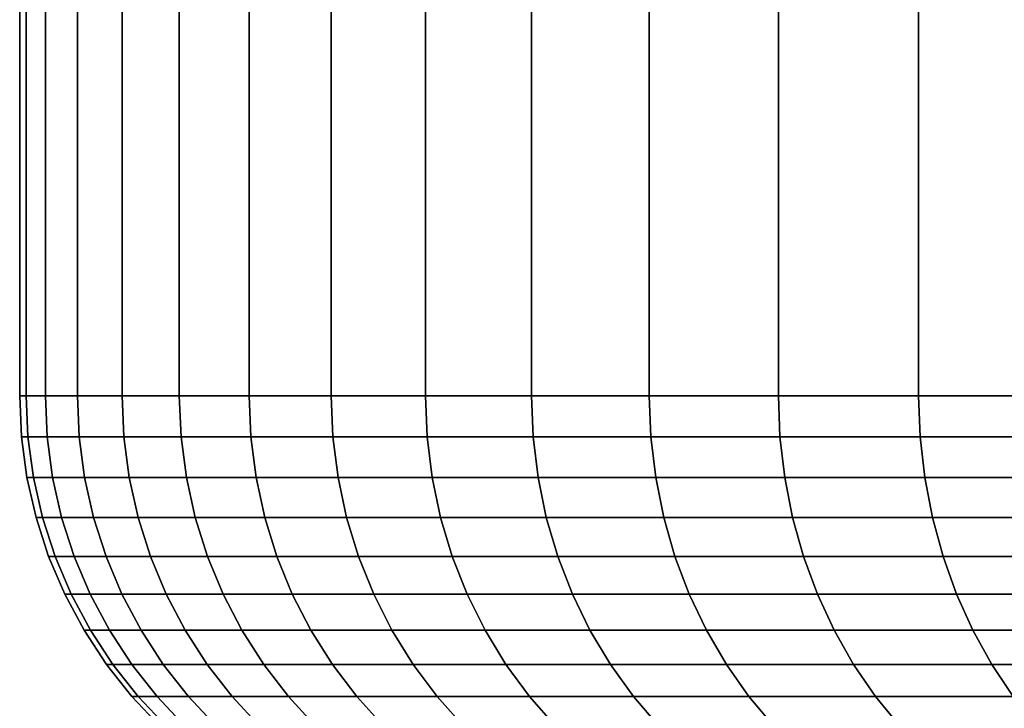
# Model space of a CAD drawing. Header units: metres. Extents: x -109 to 109, y -342 to 66.
# Tile 72 of 256: x -97.5 to -93.85, y -30.54 to -27.98. Entities that reach past the tile are written whole.
import ezdxf

# ---------------------------------------------------------------- set-up
doc = ezdxf.new("R2010")
doc.units = ezdxf.units.M
doc.layers.add('solid_K_24_62_16_000B91', color=7, linetype='CONTINUOUS')

msp = doc.modelspace()

# ---------------------------------------------------------------- linework, layer by layer
at = {"layer": 'solid_K_24_62_16_000B91'}
for points in [[(-97.476212, -29.377958, -0.999223), (-97.5, -29.377958, 0), (-97.5, -10.245251, 0), (-97.476212, -10.245251, -0.99922)], [(-97.5, -29.377958, 0), (-97.476212, -29.377958, 0.999222), (-97.476212, -10.245251, 0.999221), (-97.5, -10.245251, 0)], [(-97.404907, -29.377958, -1.996181), (-97.476212, -29.377958, -0.999223), (-97.476212, -10.245251, -0.99922), (-97.404907, -10.245251, -1.996177)], [(-97.476212, -29.377958, 0.999222), (-97.404907, -29.377958, 1.996181), (-97.404907, -10.245251, 1.996178), (-97.476212, -10.245251, 0.999221)], [(-97.286247, -29.377958, -2.988615), (-97.404907, -29.377958, -1.996181), (-97.404907, -10.245251, -1.996177), (-97.286247, -10.245251, -2.988612)], [(-97.404907, -29.377958, 1.996181), (-97.286247, -29.377958, 2.988615), (-97.286247, -10.245251, 2.988612), (-97.404907, -10.245251, 1.996178)], [(-97.120499, -29.377958, -3.974277), (-97.286247, -29.377958, -2.988615), (-97.286247, -10.245251, -2.988612), (-97.120506, -10.245251, -3.974276)], [(-97.286247, -29.377958, 2.988615), (-97.120499, -29.377958, 3.974277), (-97.120506, -10.245251, 3.974275), (-97.286247, -10.245251, 2.988612)], [(-96.908043, -29.377958, -4.950936), (-97.120499, -29.377958, -3.974277), (-97.120506, -10.245251, -3.974276), (-96.908043, -10.245251, -4.950938)], [(-97.120499, -29.377958, 3.974277), (-96.908043, -29.377958, 4.950936), (-96.908043, -10.245251, 4.950934), (-97.120506, -10.245251, 3.974275)], [(-96.649353, -29.377958, -5.91638), (-96.908043, -29.377958, -4.950936), (-96.908043, -10.245251, -4.950938), (-96.649353, -10.245251, -5.916384)], [(-96.908043, -29.377958, 4.950936), (-96.649353, -29.377958, 5.916379), (-96.649353, -10.245251, 5.916379), (-96.908043, -10.245251, 4.950934)], [(-96.345016, -29.377958, -6.868424), (-96.649353, -29.377958, -5.91638), (-96.649353, -10.245251, -5.916384), (-96.345016, -10.245251, -6.868428)], [(-96.649353, -29.377958, 5.916379), (-96.345016, -29.377958, 6.868424), (-96.345016, -10.245251, 6.868425), (-96.649353, -10.245251, 5.916379)], [(-95.995728, -29.377958, -7.804913), (-96.345016, -29.377958, -6.868424), (-96.345016, -10.245251, -6.868428), (-95.995728, -10.245251, -7.804913)], [(-96.345016, -29.377958, 6.868424), (-95.995728, -29.377958, 7.804912), (-95.995728, -10.245251, 7.804913), (-96.345016, -10.245251, 6.868425)], [(-95.602272, -29.377958, -8.72372), (-95.995728, -29.377958, -7.804913), (-95.995728, -10.245251, -7.804913), (-95.602272, -10.245251, -8.723717)], [(-95.995728, -29.377958, 7.804912), (-95.602272, -29.377958, 8.72372), (-95.602272, -10.245251, 8.723721), (-95.995728, -10.245251, 7.804913)], [(-95.165543, -29.377958, -9.622763), (-95.602272, -29.377958, -8.72372), (-95.602272, -10.245251, -8.723717), (-95.165543, -10.245251, -9.622758)], [(-95.602272, -29.377958, 8.72372), (-95.165543, -29.377958, 9.622763), (-95.165543, -10.245251, 9.622763), (-95.602272, -10.245251, 8.723721)], [(-94.686531, -29.377958, -10.500004), (-95.165543, -29.377958, -9.622763), (-95.165543, -10.245251, -9.622758), (-94.686531, -10.245251, -10.499999)], [(-95.165543, -29.377958, 9.622763), (-94.686531, -29.377958, 10.500004), (-94.686531, -10.245251, 10.500004), (-95.165543, -10.245251, 9.622763)], [(-94.166321, -29.377958, -11.353457), (-94.686531, -29.377958, -10.500004), (-94.686531, -10.245251, -10.499999), (-94.166328, -10.245251, -11.353456)], [(-94.686531, -29.377958, 10.500004), (-94.166321, -29.377958, 11.353457), (-94.166321, -10.245251, 11.353457), (-94.686531, -10.245251, 10.500004)], [(-93.606094, -29.377958, -12.181192), (-94.166321, -29.377958, -11.353457), (-94.166328, -10.245251, -11.353456), (-93.606094, -10.245251, -12.181192)], [(-94.166321, -29.377958, 11.353457), (-93.606094, -29.377958, 12.181192), (-93.606094, -10.245251, 12.181192), (-94.166321, -10.245251, 11.353457)], [(-97.493225, -29.529537), (-97.469452, -29.529537, 0.998898), (-97.476212, -29.377958, 0.999222), (-97.5, -29.377958, 0)], [(-97.469452, -29.529537, -0.998898), (-97.493225, -29.529537), (-97.5, -29.377958, 0), (-97.476212, -29.377958, -0.999223)], [(-97.469452, -29.529537, 0.998898), (-97.39817, -29.529537, 1.995533), (-97.404907, -29.377958, 1.996181), (-97.476212, -29.377958, 0.999222)], [(-97.39817, -29.529537, -1.995533), (-97.469452, -29.529537, -0.998898), (-97.476212, -29.377958, -0.999223), (-97.404907, -29.377958, -1.996181)], [(-97.39817, -29.529537, 1.995533), (-97.279549, -29.529537, 2.987648), (-97.286247, -29.377958, 2.988615), (-97.404907, -29.377958, 1.996181)], [(-97.279549, -29.529537, -2.987648), (-97.39817, -29.529537, -1.995533), (-97.404907, -29.377958, -1.996181), (-97.286247, -29.377958, -2.988615)], [(-97.279549, -29.529537, 2.987648), (-97.113853, -29.529537, 3.972995), (-97.120499, -29.377958, 3.974277), (-97.286247, -29.377958, 2.988615)], [(-97.113853, -29.529537, -3.972995), (-97.279549, -29.529537, -2.987648), (-97.286247, -29.377958, -2.988615), (-97.120499, -29.377958, -3.974277)], [(-97.113853, -29.529537, 3.972995), (-96.901466, -29.529537, 4.949341), (-96.908043, -29.377958, 4.950936), (-97.120499, -29.377958, 3.974277)], [(-96.901466, -29.529537, -4.949341), (-97.113853, -29.529537, -3.972995), (-97.120499, -29.377958, -3.974277), (-96.908043, -29.377958, -4.950936)], [(-96.901466, -29.529537, 4.949341), (-96.642853, -29.529537, 5.914476), (-96.649353, -29.377958, 5.916379), (-96.908043, -29.377958, 4.950936)], [(-96.642853, -29.529537, -5.914476), (-96.901466, -29.529537, -4.949341), (-96.908043, -29.377958, -4.950936), (-96.649353, -29.377958, -5.91638)], [(-96.642853, -29.529537, 5.914476), (-96.338615, -29.529537, 6.866213), (-96.345016, -29.377958, 6.868424), (-96.649353, -29.377958, 5.916379)], [(-96.338615, -29.529537, -6.866213), (-96.642853, -29.529537, -5.914476), (-96.649353, -29.377958, -5.91638), (-96.345016, -29.377958, -6.868424)], [(-96.338615, -29.529537, 6.866213), (-95.989441, -29.529537, 7.802395), (-95.995728, -29.377958, 7.804912), (-96.345016, -29.377958, 6.868424)], [(-95.989441, -29.529537, -7.802395), (-96.338615, -29.529537, -6.866213), (-96.345016, -29.377958, -6.868424), (-95.995728, -29.377958, -7.804913)], [(-95.989441, -29.529537, 7.802395), (-95.596115, -29.529537, 8.720902), (-95.602272, -29.377958, 8.72372), (-95.995728, -29.377958, 7.804912)], [(-95.596115, -29.529537, -8.720902), (-95.989441, -29.529537, -7.802395), (-95.995728, -29.377958, -7.804913), (-95.602272, -29.377958, -8.72372)], [(-95.596115, -29.529537, 8.720902), (-95.159523, -29.529537, 9.619655), (-95.165543, -29.377958, 9.622763), (-95.602272, -29.377958, 8.72372)], [(-95.159523, -29.529537, -9.619655), (-95.596115, -29.529537, -8.720902), (-95.602272, -29.377958, -8.72372), (-95.165543, -29.377958, -9.622763)], [(-95.159523, -29.529537, 9.619655), (-94.680672, -29.529537, 10.496614), (-94.686531, -29.377958, 10.500004), (-95.165543, -29.377958, 9.622763)], [(-94.680672, -29.529537, -10.496614), (-95.159523, -29.529537, -9.619655), (-95.165543, -29.377958, -9.622763), (-94.686531, -29.377958, -10.500004)], [(-94.680672, -29.529537, 10.496614), (-94.160629, -29.529537, 11.349796), (-94.166321, -29.377958, 11.353457), (-94.686531, -29.377958, 10.500004)], [(-94.160629, -29.529537, -11.349796), (-94.680672, -29.529537, -10.496614), (-94.686531, -29.377958, -10.500004), (-94.166321, -29.377958, -11.353457)], [(-94.160629, -29.529537, 11.349796), (-93.600578, -29.529537, 12.177267), (-93.606094, -29.377958, 12.181192), (-94.166321, -29.377958, 11.353457)], [(-93.600578, -29.529537, -12.177267), (-94.160629, -29.529537, -11.349796), (-94.166321, -29.377958, -11.353457), (-93.606094, -29.377958, -12.181192)], [(-97.472946, -29.680058), (-97.449188, -29.680058, 0.997933), (-97.469452, -29.529537, 0.998898), (-97.493225, -29.529537)], [(-97.449188, -29.680058, -0.997933), (-97.472946, -29.680058), (-97.493225, -29.529537), (-97.469452, -29.529537, -0.998898)], [(-97.449188, -29.680058, 0.997933), (-97.377975, -29.680058, 1.993605), (-97.39817, -29.529537, 1.995533), (-97.469452, -29.529537, 0.998898)], [(-97.377975, -29.680058, -1.993605), (-97.449188, -29.680058, -0.997933), (-97.469452, -29.529537, -0.998898), (-97.39817, -29.529537, -1.995533)], [(-97.377975, -29.680058, 1.993605), (-97.259468, -29.680058, 2.984761), (-97.279549, -29.529537, 2.987648), (-97.39817, -29.529537, 1.995533)], [(-97.259468, -29.680058, -2.984761), (-97.377975, -29.680058, -1.993605), (-97.39817, -29.529537, -1.995533), (-97.279549, -29.529537, -2.987648)], [(-97.259468, -29.680058, 2.984761), (-97.093933, -29.680058, 3.969156), (-97.113853, -29.529537, 3.972995), (-97.279549, -29.529537, 2.987648)], [(-97.093933, -29.680058, -3.969156), (-97.259468, -29.680058, -2.984761), (-97.279549, -29.529537, -2.987648), (-97.113853, -29.529537, -3.972995)], [(-97.093933, -29.680058, 3.969156), (-96.881744, -29.680058, 4.944559), (-96.901466, -29.529537, 4.949341), (-97.113853, -29.529537, 3.972995)], [(-96.881744, -29.680058, -4.944559), (-97.093933, -29.680058, -3.969156), (-97.113853, -29.529537, -3.972995), (-96.901466, -29.529537, -4.949341)], [(-96.881744, -29.680058, 4.944559), (-96.62339, -29.680058, 5.908761), (-96.642853, -29.529537, 5.914476), (-96.901466, -29.529537, 4.949341)], [(-96.62339, -29.680058, -5.908761), (-96.881744, -29.680058, -4.944559), (-96.901466, -29.529537, -4.949341), (-96.642853, -29.529537, -5.914476)], [(-96.62339, -29.680058, 5.908761), (-96.31945, -29.680058, 6.859578), (-96.338615, -29.529537, 6.866213), (-96.642853, -29.529537, 5.914476)], [(-96.31945, -29.680058, -6.859578), (-96.62339, -29.680058, -5.908761), (-96.642853, -29.529537, -5.914476), (-96.338615, -29.529537, -6.866213)], [(-96.31945, -29.680058, 6.859578), (-95.970604, -29.680058, 7.794855), (-95.989441, -29.529537, 7.802395), (-96.338615, -29.529537, 6.866213)], [(-95.970604, -29.680058, -7.794855), (-96.31945, -29.680058, -6.859578), (-96.338615, -29.529537, -6.866213), (-95.989441, -29.529537, -7.802395)], [(-95.970604, -29.680058, 7.794855), (-95.57766, -29.680058, 8.712475), (-95.596115, -29.529537, 8.720902), (-95.989441, -29.529537, 7.802395)], [(-95.57766, -29.680058, -8.712475), (-95.970604, -29.680058, -7.794855), (-95.989441, -29.529537, -7.802395), (-95.596115, -29.529537, -8.720902)], [(-95.57766, -29.680058, 8.712475), (-95.141495, -29.680058, 9.610358), (-95.159523, -29.529537, 9.619655), (-95.596115, -29.529537, 8.720902)], [(-95.141495, -29.680058, -9.610358), (-95.57766, -29.680058, -8.712475), (-95.596115, -29.529537, -8.720902), (-95.159523, -29.529537, -9.619655)], [(-95.141495, -29.680058, 9.610358), (-94.663101, -29.680058, 10.486471), (-94.680672, -29.529537, 10.496614), (-95.159523, -29.529537, 9.619655)], [(-94.663101, -29.680058, -10.486471), (-95.141495, -29.680058, -9.610358), (-95.159523, -29.529537, -9.619655), (-94.680672, -29.529537, -10.496614)], [(-94.663101, -29.680058, 10.486471), (-94.143562, -29.680058, 11.338829), (-94.160629, -29.529537, 11.349796), (-94.680672, -29.529537, 10.496614)], [(-94.143562, -29.680058, -11.338829), (-94.663101, -29.680058, -10.486471), (-94.680672, -29.529537, -10.496614), (-94.160629, -29.529537, -11.349796)], [(-94.143562, -29.680058, 11.338829), (-93.584053, -29.680058, 12.165501), (-93.600578, -29.529537, 12.177267), (-94.160629, -29.529537, 11.349796)], [(-93.584053, -29.680058, -12.165501), (-94.143562, -29.680058, -11.338829), (-94.160629, -29.529537, -11.349796), (-93.600578, -29.529537, -12.177267)], [(-97.439301, -29.828165), (-97.415588, -29.828165, 0.996332), (-97.449188, -29.680058, 0.997933), (-97.472946, -29.680058)], [(-97.415588, -29.828165, -0.996332), (-97.439301, -29.828165), (-97.472946, -29.680058), (-97.449188, -29.680058, -0.997933)], [(-97.415588, -29.828165, 0.996332), (-97.34449, -29.828165, 1.990407), (-97.377975, -29.680058, 1.993605), (-97.449188, -29.680058, 0.997933)], [(-97.34449, -29.828165, -1.990407), (-97.415588, -29.828165, -0.996332), (-97.449188, -29.680058, -0.997933), (-97.377975, -29.680058, -1.993605)], [(-97.34449, -29.828165, 1.990407), (-97.226173, -29.828165, 2.979974), (-97.259468, -29.680058, 2.984761), (-97.377975, -29.680058, 1.993605)], [(-97.226173, -29.828165, -2.979974), (-97.34449, -29.828165, -1.990407), (-97.377975, -29.680058, -1.993605), (-97.259468, -29.680058, -2.984761)], [(-97.226173, -29.828165, 2.979974), (-97.060905, -29.828165, 3.962789), (-97.093933, -29.680058, 3.969156), (-97.259468, -29.680058, 2.984761)], [(-97.060905, -29.828165, -3.962789), (-97.226173, -29.828165, -2.979974), (-97.259468, -29.680058, -2.984761), (-97.093933, -29.680058, -3.969156)], [(-97.060905, -29.828165, 3.962789), (-96.84906, -29.828165, 4.936628), (-96.881744, -29.680058, 4.944559), (-97.093933, -29.680058, 3.969156)], [(-96.84906, -29.828165, -4.936628), (-97.060905, -29.828165, -3.962789), (-97.093933, -29.680058, -3.969156), (-96.881744, -29.680058, -4.944559)], [(-96.84906, -29.828165, 4.936628), (-96.59111, -29.828165, 5.899283), (-96.62339, -29.680058, 5.908761), (-96.881744, -29.680058, 4.944559)], [(-96.59111, -29.828165, -5.899283), (-96.84906, -29.828165, -4.936628), (-96.881744, -29.680058, -4.944559), (-96.62339, -29.680058, -5.908761)], [(-96.59111, -29.828165, 5.899283), (-96.287659, -29.828165, 6.848575), (-96.31945, -29.680058, 6.859578), (-96.62339, -29.680058, 5.908761)], [(-96.287659, -29.828165, -6.848575), (-96.59111, -29.828165, -5.899283), (-96.62339, -29.680058, -5.908761), (-96.31945, -29.680058, -6.859578)], [(-96.287659, -29.828165, 6.848575), (-95.939377, -29.828165, 7.782353), (-95.970604, -29.680058, 7.794855), (-96.31945, -29.680058, 6.859578)], [(-95.939377, -29.828165, -7.782353), (-96.287659, -29.828165, -6.848575), (-96.31945, -29.680058, -6.859578), (-95.970604, -29.680058, -7.794855)], [(-95.939377, -29.828165, 7.782353), (-95.547058, -29.828165, 8.698501), (-95.57766, -29.680058, 8.712475), (-95.970604, -29.680058, 7.794855)], [(-95.547058, -29.828165, -8.698501), (-95.939377, -29.828165, -7.782353), (-95.970604, -29.680058, -7.794855), (-95.57766, -29.680058, -8.712475)], [(-95.547058, -29.828165, 8.698501), (-95.111595, -29.828165, 9.594944), (-95.141495, -29.680058, 9.610358), (-95.57766, -29.680058, 8.712475)], [(-95.111595, -29.828165, -9.594944), (-95.547058, -29.828165, -8.698501), (-95.57766, -29.680058, -8.712475), (-95.141495, -29.680058, -9.610358)], [(-95.111595, -29.828165, 9.594944), (-94.633965, -29.828165, 10.469651), (-94.663101, -29.680058, 10.486471), (-95.141495, -29.680058, 9.610358)], [(-94.633965, -29.828165, -10.469651), (-95.111595, -29.828165, -9.594944), (-95.141495, -29.680058, -9.610358), (-94.663101, -29.680058, -10.486471)], [(-94.633965, -29.828165, 10.469651), (-94.115265, -29.828165, 11.320642), (-94.143562, -29.680058, 11.338829), (-94.663101, -29.680058, 10.486471)], [(-94.115265, -29.828165, -11.320642), (-94.633965, -29.828165, -10.469651), (-94.663101, -29.680058, -10.486471), (-94.143562, -29.680058, -11.338829)], [(-94.115265, -29.828165, 11.320642), (-93.556656, -29.828165, 12.145988), (-93.584053, -29.680058, 12.165501), (-94.143562, -29.680058, 11.338829)], [(-93.556656, -29.828165, -12.145988), (-94.115265, -29.828165, -11.320642), (-94.143562, -29.680058, -11.338829), (-93.584053, -29.680058, -12.165501)], [(-97.392578, -29.972681), (-97.368912, -29.972681, 0.994109), (-97.415588, -29.828165, 0.996332), (-97.439301, -29.828165)], [(-97.368912, -29.972681, -0.994109), (-97.392578, -29.972681), (-97.439301, -29.828165), (-97.415588, -29.828165, -0.996332)], [(-97.368912, -29.972681, 0.994109), (-97.297974, -29.972681, 1.985966), (-97.34449, -29.828165, 1.990407), (-97.415588, -29.828165, 0.996332)], [(-97.297974, -29.972681, -1.985966), (-97.368912, -29.972681, -0.994109), (-97.415588, -29.828165, -0.996332), (-97.34449, -29.828165, -1.990407)], [(-97.297974, -29.972681, 1.985966), (-97.179924, -29.972681, 2.973324), (-97.226173, -29.828165, 2.979974), (-97.34449, -29.828165, 1.990407)], [(-97.179924, -29.972681, -2.973324), (-97.297974, -29.972681, -1.985966), (-97.34449, -29.828165, -1.990407), (-97.226173, -29.828165, -2.979974)], [(-97.179924, -29.972681, 2.973324), (-97.015022, -29.972681, 3.953946), (-97.060905, -29.828165, 3.962789), (-97.226173, -29.828165, 2.979974)], [(-97.015022, -29.972681, -3.953946), (-97.179924, -29.972681, -2.973324), (-97.226173, -29.828165, -2.979974), (-97.060905, -29.828165, -3.962789)], [(-97.015022, -29.972681, 3.953946), (-96.80365, -29.972681, 4.925612), (-96.84906, -29.828165, 4.936628), (-97.060905, -29.828165, 3.962789)], [(-96.80365, -29.972681, -4.925612), (-97.015022, -29.972681, -3.953946), (-97.060905, -29.828165, -3.962789), (-96.84906, -29.828165, -4.936628)], [(-96.80365, -29.972681, 4.925612), (-96.54628, -29.972681, 5.886119), (-96.59111, -29.828165, 5.899283), (-96.84906, -29.828165, 4.936628)], [(-96.54628, -29.972681, -5.886119), (-96.80365, -29.972681, -4.925612), (-96.84906, -29.828165, -4.936628), (-96.59111, -29.828165, -5.899283)], [(-96.54628, -29.972681, 5.886119), (-96.243507, -29.972681, 6.833293), (-96.287659, -29.828165, 6.848575), (-96.59111, -29.828165, 5.899283)], [(-96.243507, -29.972681, -6.833293), (-96.54628, -29.972681, -5.886119), (-96.59111, -29.828165, -5.899283), (-96.287659, -29.828165, -6.848575)], [(-96.243507, -29.972681, 6.833293), (-95.895996, -29.972681, 7.764987), (-95.939377, -29.828165, 7.782353), (-96.287659, -29.828165, 6.848575)], [(-95.895996, -29.972681, -7.764987), (-96.243507, -29.972681, -6.833293), (-96.287659, -29.828165, -6.848575), (-95.939377, -29.828165, -7.782353)], [(-95.895996, -29.972681, 7.764987), (-95.504555, -29.972681, 8.67909), (-95.547058, -29.828165, 8.698501), (-95.939377, -29.828165, 7.782353)], [(-95.504555, -29.972681, -8.67909), (-95.895996, -29.972681, -7.764987), (-95.939377, -29.828165, -7.782353), (-95.547058, -29.828165, -8.698501)], [(-95.504555, -29.972681, 8.67909), (-95.070061, -29.972681, 9.573533), (-95.111595, -29.828165, 9.594944), (-95.547058, -29.828165, 8.698501)], [(-95.070061, -29.972681, -9.573533), (-95.504555, -29.972681, -8.67909), (-95.547058, -29.828165, -8.698501), (-95.111595, -29.828165, -9.594944)], [(-95.070061, -29.972681, 9.573533), (-94.593506, -29.972681, 10.446289), (-94.633965, -29.828165, 10.469651), (-95.111595, -29.828165, 9.594944)], [(-94.593506, -29.972681, -10.446289), (-95.070061, -29.972681, -9.573533), (-95.111595, -29.828165, -9.594944), (-94.633965, -29.828165, -10.469651)], [(-94.593506, -29.972681, 10.446289), (-94.075958, -29.972681, 11.295381), (-94.115265, -29.828165, 11.320642), (-94.633965, -29.828165, 10.469651)], [(-94.075958, -29.972681, -11.295381), (-94.593506, -29.972681, -10.446289), (-94.633965, -29.828165, -10.469651), (-94.115265, -29.828165, -11.320642)], [(-94.075958, -29.972681, 11.295381), (-93.518593, -29.972681, 12.118884), (-93.556656, -29.828165, 12.145988), (-94.115265, -29.828165, 11.320642)], [(-93.518593, -29.972681, -12.118884), (-94.075958, -29.972681, -11.295381), (-94.115265, -29.828165, -11.320642), (-93.556656, -29.828165, -12.145988)], [(-97.333145, -30.11245), (-97.309547, -30.11245, 0.991281), (-97.368912, -29.972681, 0.994109), (-97.392578, -29.972681)], [(-97.309547, -30.11245, -0.991281), (-97.333145, -30.11245), (-97.392578, -29.972681), (-97.368912, -29.972681, -0.994109)], [(-97.309547, -30.11245, 0.991281), (-97.238808, -30.11245, 1.980316), (-97.297974, -29.972681, 1.985966), (-97.368912, -29.972681, 0.994109)], [(-97.238808, -30.11245, -1.980316), (-97.309547, -30.11245, -0.991281), (-97.368912, -29.972681, -0.994109), (-97.297974, -29.972681, -1.985966)], [(-97.238808, -30.11245, 1.980316), (-97.121094, -30.11245, 2.964865), (-97.179924, -29.972681, 2.973324), (-97.297974, -29.972681, 1.985966)], [(-97.121094, -30.11245, -2.964865), (-97.238808, -30.11245, -1.980316), (-97.297974, -29.972681, -1.985966), (-97.179924, -29.972681, -2.973324)], [(-97.121094, -30.11245, 2.964865), (-96.956657, -30.11245, 3.942698), (-97.015022, -29.972681, 3.953946), (-97.179924, -29.972681, 2.973324)], [(-96.956657, -30.11245, -3.942698), (-97.121094, -30.11245, -2.964865), (-97.179924, -29.972681, -2.973324), (-97.015022, -29.972681, -3.953946)], [(-96.956657, -30.11245, 3.942698), (-96.745888, -30.11245, 4.911599), (-96.80365, -29.972681, 4.925612), (-97.015022, -29.972681, 3.953946)], [(-96.745888, -30.11245, -4.911599), (-96.956657, -30.11245, -3.942698), (-97.015022, -29.972681, -3.953946), (-96.80365, -29.972681, -4.925612)], [(-96.745888, -30.11245, 4.911599), (-96.48925, -30.11245, 5.869374), (-96.54628, -29.972681, 5.886119), (-96.80365, -29.972681, 4.925612)], [(-96.48925, -30.11245, -5.869374), (-96.745888, -30.11245, -4.911599), (-96.80365, -29.972681, -4.925612), (-96.54628, -29.972681, -5.886119)], [(-96.48925, -30.11245, 5.869374), (-96.18734, -30.11245, 6.813853), (-96.243507, -29.972681, 6.833293), (-96.54628, -29.972681, 5.886119)], [(-96.18734, -30.11245, -6.813853), (-96.48925, -30.11245, -5.869374), (-96.54628, -29.972681, -5.886119), (-96.243507, -29.972681, -6.833293)], [(-96.18734, -30.11245, 6.813853), (-95.84082, -30.11245, 7.742897), (-95.895996, -29.972681, 7.764987), (-96.243507, -29.972681, 6.833293)], [(-95.84082, -30.11245, -7.742897), (-96.18734, -30.11245, -6.813853), (-96.243507, -29.972681, -6.833293), (-95.895996, -29.972681, -7.764987)], [(-95.84082, -30.11245, 7.742897), (-95.450493, -30.11245, 8.6544), (-95.504555, -29.972681, 8.67909), (-95.895996, -29.972681, 7.764987)], [(-95.450493, -30.11245, -8.6544), (-95.84082, -30.11245, -7.742897), (-95.895996, -29.972681, -7.764987), (-95.504555, -29.972681, -8.67909)], [(-95.450493, -30.11245, 8.6544), (-95.017235, -30.11245, 9.546298), (-95.070061, -29.972681, 9.573533), (-95.504555, -29.972681, 8.67909)], [(-95.017235, -30.11245, -9.546298), (-95.450493, -30.11245, -8.6544), (-95.504555, -29.972681, -8.67909), (-95.070061, -29.972681, -9.573533)], [(-95.017235, -30.11245, 9.546298), (-94.54203, -30.11245, 10.416571), (-94.593506, -29.972681, 10.446289), (-95.070061, -29.972681, 9.573533)], [(-94.54203, -30.11245, -10.416571), (-95.017235, -30.11245, -9.546298), (-95.070061, -29.972681, -9.573533), (-94.593506, -29.972681, -10.446289)], [(-94.54203, -30.11245, 10.416571), (-94.025955, -30.11245, 11.263247), (-94.075958, -29.972681, 11.295381), (-94.593506, -29.972681, 10.446289)], [(-94.025955, -30.11245, -11.263247), (-94.54203, -30.11245, -10.416571), (-94.593506, -29.972681, -10.446289), (-94.075958, -29.972681, -11.295381)], [(-94.025955, -30.11245, 11.263247), (-93.470177, -30.11245, 12.084408), (-93.518593, -29.972681, 12.118884), (-94.075958, -29.972681, 11.295381)], [(-93.470177, -30.11245, -12.084408), (-94.025955, -30.11245, -11.263247), (-94.075958, -29.972681, -11.295381), (-93.518593, -29.972681, -12.118884)], [(-97.261467, -30.246355), (-97.237953, -30.246355, 0.98787), (-97.309547, -30.11245, 0.991281), (-97.333145, -30.11245)], [(-97.237953, -30.246355, -0.98787), (-97.261467, -30.246355), (-97.333145, -30.11245), (-97.309547, -30.11245, -0.991281)], [(-97.237953, -30.246355, 0.98787), (-97.167458, -30.246355, 1.973503), (-97.238808, -30.11245, 1.980316), (-97.309547, -30.11245, 0.991281)], [(-97.167458, -30.246355, -1.973503), (-97.237953, -30.246355, -0.98787), (-97.309547, -30.11245, -0.991281), (-97.238808, -30.11245, -1.980316)], [(-97.167458, -30.246355, 1.973503), (-97.050148, -30.246355, 2.954665), (-97.121094, -30.11245, 2.964865), (-97.238808, -30.11245, 1.980316)], [(-97.050148, -30.246355, -2.954665), (-97.167458, -30.246355, -1.973503), (-97.238808, -30.11245, -1.980316), (-97.121094, -30.11245, -2.964865)], [(-97.050148, -30.246355, 2.954665), (-96.886284, -30.246355, 3.929134), (-96.956657, -30.11245, 3.942698), (-97.121094, -30.11245, 2.964865)], [(-96.886284, -30.246355, -3.929134), (-97.050148, -30.246355, -2.954665), (-97.121094, -30.11245, -2.964865), (-96.956657, -30.11245, -3.942698)], [(-96.886284, -30.246355, 3.929134), (-96.676231, -30.246355, 4.894701), (-96.745888, -30.11245, 4.911599), (-96.956657, -30.11245, 3.942698)], [(-96.676231, -30.246355, -4.894701), (-96.886284, -30.246355, -3.929134), (-96.956657, -30.11245, -3.942698), (-96.745888, -30.11245, -4.911599)], [(-96.676231, -30.246355, 4.894701), (-96.420486, -30.246355, 5.849182), (-96.48925, -30.11245, 5.869374), (-96.745888, -30.11245, 4.911599)], [(-96.420486, -30.246355, -5.849182), (-96.676231, -30.246355, -4.894701), (-96.745888, -30.11245, -4.911599), (-96.48925, -30.11245, -5.869374)], [(-96.420486, -30.246355, 5.849182), (-96.119606, -30.246355, 6.790411), (-96.18734, -30.11245, 6.813853), (-96.48925, -30.11245, 5.869374)], [(-96.119606, -30.246355, -6.790411), (-96.420486, -30.246355, -5.849182), (-96.48925, -30.11245, -5.869374), (-96.18734, -30.11245, -6.813853)], [(-96.119606, -30.246355, 6.790411), (-95.774284, -30.246355, 7.716258), (-95.84082, -30.11245, 7.742897), (-96.18734, -30.11245, 6.813853)], [(-95.774284, -30.246355, -7.716258), (-96.119606, -30.246355, -6.790411), (-96.18734, -30.11245, -6.813853), (-95.84082, -30.11245, -7.742897)], [(-95.774284, -30.246355, 7.716258), (-95.385292, -30.246355, 8.624625), (-95.450493, -30.11245, 8.6544), (-95.84082, -30.11245, 7.742897)], [(-95.385292, -30.246355, -8.624625), (-95.774284, -30.246355, -7.716258), (-95.84082, -30.11245, -7.742897), (-95.450493, -30.11245, -8.6544)], [(-95.385292, -30.246355, 8.624625), (-94.953529, -30.246355, 9.513455), (-95.017235, -30.11245, 9.546298), (-95.450493, -30.11245, 8.6544)], [(-94.953529, -30.246355, -9.513455), (-95.385292, -30.246355, -8.624625), (-95.450493, -30.11245, -8.6544), (-95.017235, -30.11245, -9.546298)], [(-94.953529, -30.246355, 9.513455), (-94.479958, -30.246355, 10.380734), (-94.54203, -30.11245, 10.416571), (-95.017235, -30.11245, 9.546298)], [(-94.479958, -30.246355, -10.380734), (-94.953529, -30.246355, -9.513455), (-95.017235, -30.11245, -9.546298), (-94.54203, -30.11245, -10.416571)], [(-94.479958, -30.246355, 10.380734), (-93.96566, -30.246355, 11.224497), (-94.025955, -30.11245, 11.263247), (-94.54203, -30.11245, 10.416571)], [(-93.96566, -30.246355, -11.224497), (-94.479958, -30.246355, -10.380734), (-94.54203, -30.11245, -10.416571), (-94.025955, -30.11245, -11.263247)], [(-93.96566, -30.246355, 11.224497), (-93.411797, -30.246355, 12.042833), (-93.470177, -30.11245, 12.084408), (-94.025955, -30.11245, 11.263247)], [(-93.411797, -30.246355, -12.042833), (-93.96566, -30.246355, -11.224497), (-94.025955, -30.11245, -11.263247), (-93.470177, -30.11245, -12.084408)], [(-97.178131, -30.373329), (-97.154709, -30.373329, 0.983905), (-97.237953, -30.246355, 0.98787), (-97.261467, -30.246355)], [(-97.154709, -30.373329, -0.983905), (-97.178131, -30.373329), (-97.261467, -30.246355), (-97.237953, -30.246355, -0.98787)], [(-97.154709, -30.373329, 0.983905), (-97.084496, -30.373329, 1.965581), (-97.167458, -30.246355, 1.973503), (-97.237953, -30.246355, 0.98787)], [(-97.084496, -30.373329, -1.965581), (-97.154709, -30.373329, -0.983905), (-97.237953, -30.246355, -0.98787), (-97.167458, -30.246355, -1.973503)], [(-97.084496, -30.373329, 1.965581), (-96.967659, -30.373329, 2.942805), (-97.050148, -30.246355, 2.954665), (-97.167458, -30.246355, 1.973503)], [(-96.967659, -30.373329, -2.942805), (-97.084496, -30.373329, -1.965581), (-97.167458, -30.246355, -1.973503), (-97.050148, -30.246355, -2.954665)], [(-96.967659, -30.373329, 2.942805), (-96.804451, -30.373329, 3.913362), (-96.886284, -30.246355, 3.929134), (-97.050148, -30.246355, 2.954665)], [(-96.804451, -30.373329, -3.913362), (-96.967659, -30.373329, -2.942805), (-97.050148, -30.246355, -2.954665), (-96.886284, -30.246355, -3.929134)], [(-96.804451, -30.373329, 3.913362), (-96.595245, -30.373329, 4.875054), (-96.676231, -30.246355, 4.894701), (-96.886284, -30.246355, 3.929134)], [(-96.595245, -30.373329, -4.875054), (-96.804451, -30.373329, -3.913362), (-96.886284, -30.246355, -3.929134), (-96.676231, -30.246355, -4.894701)], [(-96.595245, -30.373329, 4.875054), (-96.340523, -30.373329, 5.825702), (-96.420486, -30.246355, 5.849182), (-96.676231, -30.246355, 4.894701)], [(-96.340523, -30.373329, -5.825702), (-96.595245, -30.373329, -4.875054), (-96.676231, -30.246355, -4.894701), (-96.420486, -30.246355, -5.849182)], [(-96.340523, -30.373329, 5.825702), (-96.040848, -30.373329, 6.763154), (-96.119606, -30.246355, 6.790411), (-96.420486, -30.246355, 5.849182)], [(-96.040848, -30.373329, -6.763154), (-96.340523, -30.373329, -5.825702), (-96.420486, -30.246355, -5.849182), (-96.119606, -30.246355, -6.790411)], [(-96.040848, -30.373329, 6.763154), (-95.696915, -30.373329, 7.685284), (-95.774284, -30.246355, 7.716258), (-96.119606, -30.246355, 6.790411)], [(-95.696915, -30.373329, -7.685284), (-96.040848, -30.373329, -6.763154), (-96.119606, -30.246355, -6.790411), (-95.774284, -30.246355, -7.716258)], [(-95.696915, -30.373329, 7.685284), (-95.309486, -30.373329, 8.590005), (-95.385292, -30.246355, 8.624625), (-95.774284, -30.246355, 7.716258)], [(-95.309486, -30.373329, -8.590005), (-95.696915, -30.373329, -7.685284), (-95.774284, -30.246355, -7.716258), (-95.385292, -30.246355, -8.624625)], [(-95.309486, -30.373329, 8.590005), (-94.879456, -30.373329, 9.475267), (-94.953529, -30.246355, 9.513455), (-95.385292, -30.246355, 8.624625)], [(-94.879456, -30.373329, -9.475267), (-95.309486, -30.373329, -8.590005), (-95.385292, -30.246355, -8.624625), (-94.953529, -30.246355, -9.513455)], [(-94.879456, -30.373329, 9.475267), (-94.407784, -30.373329, 10.339065), (-94.479958, -30.246355, 10.380734), (-94.953529, -30.246355, 9.513455)], [(-94.407784, -30.373329, -10.339065), (-94.879456, -30.373329, -9.475267), (-94.953529, -30.246355, -9.513455), (-94.479958, -30.246355, -10.380734)], [(-94.407784, -30.373329, 10.339065), (-93.895546, -30.373329, 11.17944), (-93.96566, -30.246355, 11.224497), (-94.479958, -30.246355, 10.380734)], [(-93.895546, -30.373329, -11.17944), (-94.407784, -30.373329, -10.339065), (-94.479958, -30.246355, -10.380734), (-93.96566, -30.246355, -11.224497)], [(-93.895546, -30.373329, 11.17944), (-93.34391, -30.373329, 11.994492), (-93.411797, -30.246355, 12.042833), (-93.96566, -30.246355, 11.224497)], [(-93.34391, -30.373329, -11.994492), (-93.895546, -30.373329, -11.17944), (-93.96566, -30.246355, -11.224497), (-93.411797, -30.246355, -12.042833)], [(-97.083794, -30.492357), (-97.060478, -30.492357, 0.979416), (-97.154709, -30.373329, 0.983905), (-97.178131, -30.373329)], [(-97.060478, -30.492357, -0.979416), (-97.083794, -30.492357), (-97.178131, -30.373329), (-97.154709, -30.373329, -0.983905)], [(-97.060478, -30.492357, 0.979416), (-96.990585, -30.492357, 1.956614), (-97.084496, -30.373329, 1.965581), (-97.154709, -30.373329, 0.983905)], [(-96.990585, -30.492357, -1.956614), (-97.060478, -30.492357, -0.979416), (-97.154709, -30.373329, -0.983905), (-97.084496, -30.373329, -1.965581)], [(-96.990585, -30.492357, 1.956614), (-96.874275, -30.492357, 2.929379), (-96.967659, -30.373329, 2.942805), (-97.084496, -30.373329, 1.965581)], [(-96.874275, -30.492357, -2.929379), (-96.990585, -30.492357, -1.956614), (-97.084496, -30.373329, -1.965581), (-96.967659, -30.373329, -2.942805)], [(-96.874275, -30.492357, 2.929379), (-96.711815, -30.492357, 3.895508), (-96.804451, -30.373329, 3.913362), (-96.967659, -30.373329, 2.942805)], [(-96.711815, -30.492357, -3.895508), (-96.874275, -30.492357, -2.929379), (-96.967659, -30.373329, -2.942805), (-96.804451, -30.373329, -3.913362)], [(-96.711815, -30.492357, 3.895508), (-96.503563, -30.492357, 4.852812), (-96.595245, -30.373329, 4.875054), (-96.804451, -30.373329, 3.913362)], [(-96.503563, -30.492357, -4.852812), (-96.711815, -30.492357, -3.895508), (-96.804451, -30.373329, -3.913362), (-96.595245, -30.373329, -4.875054)], [(-96.503563, -30.492357, 4.852812), (-96.25, -30.492357, 5.799124), (-96.340523, -30.373329, 5.825702), (-96.595245, -30.373329, 4.875054)], [(-96.25, -30.492357, -5.799124), (-96.503563, -30.492357, -4.852812), (-96.595245, -30.373329, -4.875054), (-96.340523, -30.373329, -5.825702)], [(-96.25, -30.492357, 5.799124), (-95.951698, -30.492357, 6.732298), (-96.040848, -30.373329, 6.763154), (-96.340523, -30.373329, 5.825702)], [(-95.951698, -30.492357, -6.732298), (-96.25, -30.492357, -5.799124), (-96.340523, -30.373329, -5.825702), (-96.040848, -30.373329, -6.763154)], [(-95.951698, -30.492357, 6.732298), (-95.609329, -30.492357, 7.650222), (-95.696915, -30.373329, 7.685284), (-96.040848, -30.373329, 6.763154)], [(-95.609329, -30.492357, -7.650222), (-95.951698, -30.492357, -6.732298), (-96.040848, -30.373329, -6.763154), (-95.696915, -30.373329, -7.685284)], [(-95.609329, -30.492357, 7.650222), (-95.223671, -30.492357, 8.550816), (-95.309486, -30.373329, 8.590005), (-95.696915, -30.373329, 7.685284)], [(-95.223671, -30.492357, -8.550816), (-95.609329, -30.492357, -7.650222), (-95.696915, -30.373329, -7.685284), (-95.309486, -30.373329, -8.590005)], [(-95.223671, -30.492357, 8.550816), (-94.795601, -30.492357, 9.432038), (-94.879456, -30.373329, 9.475267), (-95.309486, -30.373329, 8.590005)], [(-94.795601, -30.492357, -9.432038), (-95.223671, -30.492357, -8.550816), (-95.309486, -30.373329, -8.590005), (-94.879456, -30.373329, -9.475267)], [(-94.795601, -30.492357, 9.432038), (-94.326088, -30.492357, 10.291895), (-94.407784, -30.373329, 10.339065), (-94.879456, -30.373329, 9.475267)], [(-94.326088, -30.492357, -10.291895), (-94.795601, -30.492357, -9.432038), (-94.879456, -30.373329, -9.475267), (-94.407784, -30.373329, -10.339065)], [(-94.326088, -30.492357, 10.291895), (-93.816185, -30.492357, 11.128437), (-93.895546, -30.373329, 11.17944), (-94.407784, -30.373329, 10.339065)], [(-93.816185, -30.492357, -11.128437), (-94.326088, -30.492357, -10.291895), (-94.407784, -30.373329, -10.339065), (-93.895546, -30.373329, -11.17944)], [(-93.816185, -30.492357, 11.128437), (-93.267059, -30.492357, 11.93977), (-93.34391, -30.373329, 11.994492), (-93.895546, -30.373329, 11.17944)], [(-93.267059, -30.492357, -11.93977), (-93.816185, -30.492357, -11.128437), (-93.895546, -30.373329, -11.17944), (-93.34391, -30.373329, -11.994492)], [(-96.979202, -30.602491), (-96.956009, -30.602491, 0.97444), (-97.060478, -30.492357, 0.979416), (-97.083794, -30.492357)], [(-96.956009, -30.602491, -0.97444), (-96.979202, -30.602491), (-97.083794, -30.492357), (-97.060478, -30.492357, -0.979416)], [(-96.956009, -30.602491, 0.97444), (-96.886475, -30.602491, 1.946672), (-96.990585, -30.492357, 1.956614), (-97.060478, -30.492357, 0.979416)], [(-96.886475, -30.602491, -1.946672), (-96.956009, -30.602491, -0.97444), (-97.060478, -30.492357, -0.979416), (-96.990585, -30.492357, -1.956614)], [(-96.886475, -30.602491, 1.946672), (-96.770752, -30.602491, 2.914495), (-96.874275, -30.492357, 2.929379), (-96.990585, -30.492357, 1.956614)], [(-96.770752, -30.602491, -2.914495), (-96.886475, -30.602491, -1.946672), (-96.990585, -30.492357, -1.956614), (-96.874275, -30.492357, -2.929379)], [(-96.770752, -30.602491, 2.914495), (-96.609116, -30.602491, 3.875715), (-96.711815, -30.492357, 3.895508), (-96.874275, -30.492357, 2.929379)], [(-96.609116, -30.602491, -3.875715), (-96.770752, -30.602491, -2.914495), (-96.874275, -30.492357, -2.929379), (-96.711815, -30.492357, -3.895508)], [(-96.609116, -30.602491, 3.875715), (-96.401924, -30.602491, 4.828155), (-96.503563, -30.492357, 4.852812), (-96.711815, -30.492357, 3.895508)], [(-96.401924, -30.602491, -4.828155), (-96.609116, -30.602491, -3.875715), (-96.711815, -30.492357, -3.895508), (-96.503563, -30.492357, -4.852812)], [(-96.401924, -30.602491, 4.828155), (-96.149651, -30.602491, 5.769659), (-96.25, -30.492357, 5.799124), (-96.503563, -30.492357, 4.852812)], [(-96.149651, -30.602491, -5.769659), (-96.401924, -30.602491, -4.828155), (-96.503563, -30.492357, -4.852812), (-96.25, -30.492357, -5.799124)], [(-96.149651, -30.602491, 5.769659), (-95.852867, -30.602491, 6.698092), (-95.951698, -30.492357, 6.732298), (-96.25, -30.492357, 5.799124)], [(-95.852867, -30.602491, -6.698092), (-96.149651, -30.602491, -5.769659), (-96.25, -30.492357, -5.799124), (-95.951698, -30.492357, -6.732298)], [(-95.852867, -30.602491, 6.698092), (-95.512238, -30.602491, 7.611351), (-95.609329, -30.492357, 7.650222), (-95.951698, -30.492357, 6.732298)], [(-95.512238, -30.602491, -7.611351), (-95.852867, -30.602491, -6.698092), (-95.951698, -30.492357, -6.732298), (-95.609329, -30.492357, -7.650222)], [(-95.512238, -30.602491, 7.611351), (-95.12854, -30.602491, 8.507369), (-95.223671, -30.492357, 8.550816), (-95.609329, -30.492357, 7.650222)], [(-95.12854, -30.602491, -8.507369), (-95.512238, -30.602491, -7.611351), (-95.609329, -30.492357, -7.650222), (-95.223671, -30.492357, -8.550816)], [(-95.12854, -30.602491, 8.507369), (-94.702644, -30.602491, 9.384114), (-94.795601, -30.492357, 9.432038), (-95.223671, -30.492357, 8.550816)], [(-94.702644, -30.602491, -9.384114), (-95.12854, -30.602491, -8.507369), (-95.223671, -30.492357, -8.550816), (-94.795601, -30.492357, -9.432038)], [(-94.702644, -30.602491, 9.384114), (-94.235512, -30.602491, 10.239602), (-94.326088, -30.492357, 10.291895), (-94.795601, -30.492357, 9.432038)], [(-94.235512, -30.602491, -10.239602), (-94.702644, -30.602491, -9.384114), (-94.795601, -30.492357, -9.432038), (-94.326088, -30.492357, -10.291895)], [(-94.235512, -30.602491, 10.239602), (-93.728203, -30.602491, 11.071894), (-93.816185, -30.492357, 11.128437), (-94.326088, -30.492357, 10.291895)], [(-93.728203, -30.602491, -11.071894), (-94.235512, -30.602491, -10.239602), (-94.326088, -30.492357, -10.291895), (-93.816185, -30.492357, -11.128437)]]:
    msp.add_3dface(points, dxfattribs=at)

doc.saveas('drawing.dxf')
